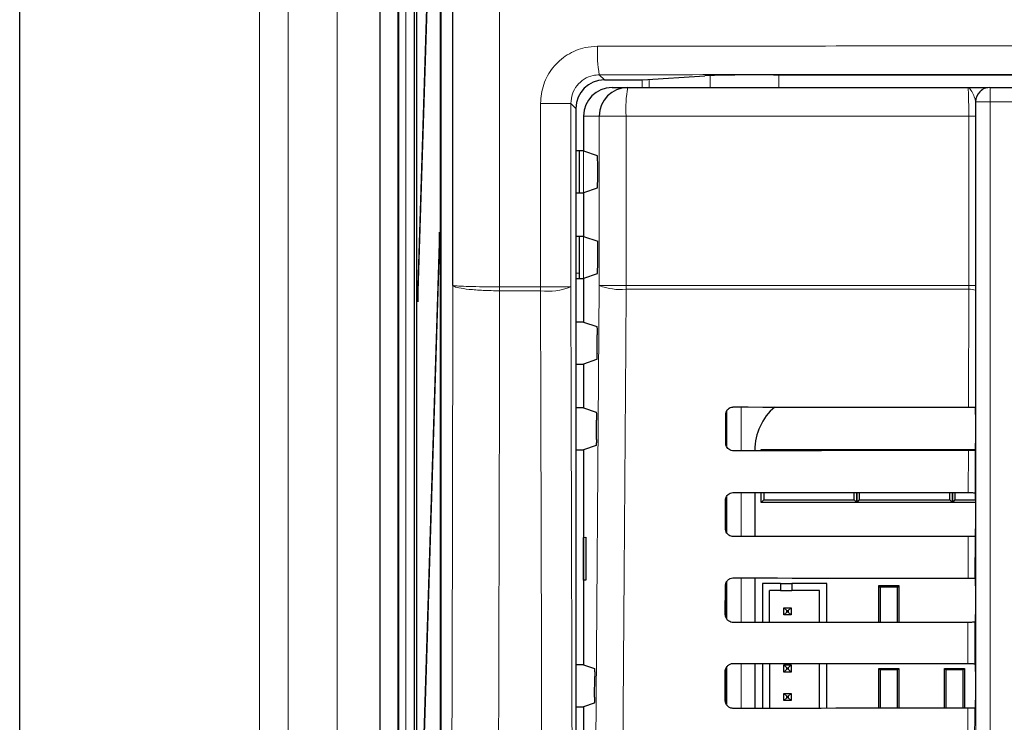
# Paper-space layout 'Blatt3' of a CAD drawing. Header units: millimetres. Extents: x 5 to 418, y 2 to 292.
# Tile 14 of 50: x 41 to 64, y 208 to 224. Entities that reach past the tile are written whole.
import ezdxf

# ---------------------------------------------------------------- set-up
doc = ezdxf.new("R2010")
doc.units = ezdxf.units.MM

psp = doc.layouts.new('Blatt3')

# ---------------------------------------------------------------- linework, layer by layer
at = {"color": 7, "linetype": 'Continuous', "lineweight": 25}
for p, q in [((50.4728, 244.7761), (50.4728, 145.454)), ((50.7514, 218.1633), (50.7514, 244.4975)), ((49.9014, 239.9483), (49.9014, 139.9483)), ((49.9093, 139.9483), (49.9093, 239.9483)), ((50.4578, 146.6149), (50.4578, 239.9483)), ((50.4657, 239.9483), (50.4657, 146.6149)), ((49.8426, 239.7151), (49.8426, 134.6149)), ((40.6335, 191.6149), (40.6335, 236.6149)), ((40.6336, 191.6149), (40.6336, 236.6149)), ((50.4342, 234.4078), (49.9291, 218.1569)), ((49.933, 217.7816), (50.4381, 234.0325)), ((49.467, 233.597), (49.467, 194.6328)), ((49.0472, 232.7815), (49.0472, 195.4482)), ((55.1769, 222.963), (56.6312, 223.0557)), ((58.2387, 223.0771), (89.362, 223.0771)), ((54.2877, 222.9609), (55.0161, 222.9609)), ((54.4679, 222.7816), (54.8326, 222.7816)), ((54.8326, 222.7816), (62.7779, 222.7816)), ((63.2912, 222.7816), (63.2946, 222.7816)), ((63.2946, 222.7816), (84.3061, 222.7816)), ((53.6212, 222.2943), (53.6212, 152.9358)), ((53.8003, 222.1149), (53.8003, 221.3033)), ((53.8003, 221.3033), (53.6212, 221.3033)), ((53.6974, 221.3033), (53.6974, 220.3266)), ((53.7003, 221.3033), (53.7003, 220.3266)), ((53.8003, 221.3033), (54.1237, 221.1956)), ((54.1322, 220.6009), (54.1322, 221.029)), ((53.6212, 220.3266), (53.8003, 220.3266)), ((54.1237, 220.4343), (53.8003, 220.3266)), ((53.8003, 220.3266), (53.8003, 219.3033)), ((50.4342, 219.4078), (49.9291, 203.1569)), ((50.4381, 219.0325), (50.4342, 219.4078)), ((53.8003, 219.3033), (53.6212, 219.3033)), ((53.6974, 219.3033), (53.6974, 218.4452)), ((53.7003, 219.3033), (53.7003, 218.3266)), ((53.8003, 219.3033), (54.1322, 219.1927)), ((54.1322, 218.6009), (54.1322, 219.1927)), ((49.933, 202.7816), (50.4381, 219.0325)), ((53.6212, 218.3266), (53.8003, 218.3266)), ((54.1237, 218.4343), (53.8003, 218.3266)), ((53.8003, 218.3266), (53.8003, 217.3033)), ((49.9291, 218.1569), (49.933, 217.7816)), ((49.9442, 218.1415), (49.9291, 218.1569)), ((62.9591, 218.1593), (62.959, 218.0488)), ((53.8003, 217.3033), (53.6212, 217.3033)), ((53.8003, 217.3033), (54.1109, 217.1998)), ((54.1164, 216.5735), (54.1195, 217.0111)), ((54.1078, 216.429), (53.8003, 216.3266)), ((53.6212, 216.3266), (53.8003, 216.3266)), ((53.8003, 216.3266), (53.8003, 215.3033)), ((53.8003, 215.3033), (53.6212, 215.3033)), ((53.8003, 215.3033), (54.0969, 215.2045)), ((62.9524, 215.3178), (62.9526, 215.3176)), ((54.1023, 214.5688), (54.1054, 215.0158)), ((57.122, 214.4816), (57.1235, 215.1483)), ((57.1337, 215.1988), (57.1337, 214.4241)), ((62.9554, 215.1511), (62.9554, 214.4787)), ((53.6212, 214.3266), (53.8003, 214.3266)), ((54.0937, 214.4243), (53.8003, 214.3266)), ((53.8003, 214.3266), (53.8003, 209.3033)), ((57.801, 214.3149), (57.801, 214.3034)), ((57.9503, 214.3316), (57.9784, 214.3035)), ((57.9503, 214.3316), (58.5503, 214.3316)), ((57.9503, 214.3035), (57.9503, 214.3316)), ((58.5503, 214.3316), (59.5837, 214.3316)), ((59.5837, 214.3316), (60.1837, 214.3316)), ((60.1573, 214.3052), (60.1837, 214.3316)), ((60.1837, 214.3316), (60.1837, 214.3052)), ((60.1837, 214.3316), (60.21, 214.3053)), ((60.1837, 214.3316), (60.7837, 214.3316)), ((60.1837, 214.3052), (60.1837, 214.3316)), ((60.7837, 214.3316), (61.817, 214.3316)), ((61.817, 214.3316), (62.417, 214.3316)), ((62.3921, 214.3067), (62.417, 214.3316)), ((62.417, 214.3316), (62.4419, 214.3067)), ((62.417, 214.3316), (62.9538, 214.3316)), ((62.417, 214.3067), (62.417, 214.3316)), ((62.417, 214.3316), (62.417, 214.3067)), ((62.9525, 214.3121), (62.9502, 214.3098)), ((57.1337, 213.2139), (57.1337, 212.4064)), ((57.801, 213.3287), (57.801, 212.2987)), ((57.9503, 213.0983), (57.9503, 213.3286)), ((58.0091, 213.3286), (58.0091, 213.157)), ((60.1249, 213.157), (60.1249, 213.3269)), ((60.1837, 213.3269), (60.1837, 213.0983)), ((60.1837, 213.0983), (60.1837, 213.3269)), ((60.2424, 213.3269), (60.2424, 213.157)), ((62.3582, 213.157), (62.3582, 213.3255)), ((62.417, 213.0983), (62.417, 213.3254)), ((62.417, 213.3254), (62.417, 213.0983)), ((62.4758, 213.3254), (62.4758, 213.157)), ((62.9479, 213.3223), (62.9525, 213.3178)), ((57.1173, 212.4816), (57.1188, 213.1483)), ((58.0091, 213.157), (57.9503, 213.0983)), ((58.917, 213.0983), (57.9503, 213.0983)), ((58.0091, 213.157), (60.1249, 213.157)), ((59.217, 213.0983), (58.917, 213.0983)), ((60.1837, 213.0983), (59.217, 213.0983)), ((60.1837, 213.0983), (60.1249, 213.157)), ((60.2424, 213.157), (60.1837, 213.0983)), ((61.1503, 213.0983), (60.1837, 213.0983)), ((60.2424, 213.157), (62.3582, 213.157)), ((61.4503, 213.0983), (61.1503, 213.0983)), ((62.417, 213.0983), (61.4503, 213.0983)), ((62.417, 213.0983), (62.3582, 213.157)), ((62.4758, 213.157), (62.417, 213.0983)), ((62.9554, 213.0983), (62.417, 213.0983)), ((62.4758, 213.157), (62.9554, 213.157)), ((62.9554, 213.1511), (62.9554, 212.4787)), ((53.8021, 212.2816), (53.8528, 212.2825)), ((53.8021, 211.2816), (53.8021, 212.2816)), ((53.8528, 212.2825), (53.8528, 211.2807)), ((62.9525, 212.3121), (62.9456, 212.3051)), ((57.801, 211.3334), (57.801, 210.294)), ((62.9433, 211.327), (62.9525, 211.3178)), ((53.8528, 211.2807), (53.8021, 211.2816)), ((57.1126, 210.4816), (57.1142, 211.1483)), ((57.1337, 211.2286), (57.1337, 210.3971)), ((58.398, 211.2042), (57.9814, 211.2042)), ((57.9814, 211.2042), (57.9814, 210.2942)), ((58.398, 211.2042), (58.398, 211.0375)), ((58.398, 211.2042), (58.6647, 211.2042)), ((59.4814, 211.2042), (58.6647, 211.2042)), ((58.6647, 211.2042), (58.6647, 211.0375)), ((59.4814, 210.2953), (59.4814, 211.2042)), ((60.7327, 211.1226), (60.7003, 211.1549)), ((60.7003, 211.1549), (61.167, 211.1549)), ((60.7003, 210.2962), (60.7003, 211.1549)), ((61.1347, 211.1226), (60.7327, 211.1226)), ((60.7327, 211.1226), (60.7327, 210.2962)), ((61.167, 211.1549), (61.1347, 211.1226)), ((61.1347, 210.2965), (61.1347, 211.1226)), ((61.167, 211.1549), (61.167, 210.2965)), ((62.9554, 211.1511), (62.9554, 210.4787)), ((58.398, 211.0375), (58.148, 211.0375)), ((58.148, 210.2943), (58.148, 211.0375)), ((58.398, 211.0375), (58.6647, 211.0375)), ((59.3147, 211.0375), (58.6647, 211.0375)), ((59.3147, 210.2952), (59.3147, 211.0375)), ((58.4814, 210.6375), (58.548, 210.5709)), ((58.4814, 210.6375), (58.648, 210.6375)), ((58.4814, 210.4709), (58.4814, 210.6375)), ((58.648, 210.6375), (58.5814, 210.5709)), ((58.648, 210.6375), (58.648, 210.4709)), ((58.4814, 210.4709), (58.548, 210.5375)), ((58.648, 210.4709), (58.4814, 210.4709)), ((58.548, 210.5709), (58.5814, 210.5709)), ((58.548, 210.5375), (58.548, 210.5709)), ((58.5814, 210.5375), (58.548, 210.5375)), ((58.5814, 210.5709), (58.5814, 210.5375)), ((58.648, 210.4709), (58.5814, 210.5375)), ((62.9525, 210.3121), (62.9409, 210.3004)), ((53.8003, 209.3033), (53.6212, 209.3033)), ((53.8003, 209.3033), (54.0547, 209.2186)), ((57.801, 209.3381), (57.801, 208.2893)), ((57.9814, 209.3379), (57.9814, 208.2895)), ((58.148, 209.3378), (58.148, 208.2896)), ((58.4814, 209.3042), (58.548, 209.2375)), ((58.4814, 209.3042), (58.648, 209.3042)), ((58.4814, 209.1375), (58.4814, 209.3042)), ((58.648, 209.3042), (58.5814, 209.2375)), ((58.648, 209.3042), (58.648, 209.1375)), ((59.3147, 208.2905), (59.3147, 209.3369)), ((59.4814, 208.2907), (59.4814, 209.3367)), ((62.9386, 209.3317), (62.9525, 209.3178)), ((54.0599, 208.5547), (54.0632, 209.0298)), ((57.1079, 208.4816), (57.1095, 209.1483)), ((57.1337, 209.2398), (57.1337, 208.389)), ((58.4814, 209.1375), (58.548, 209.2042)), ((58.648, 209.1375), (58.4814, 209.1375)), ((58.548, 209.2375), (58.5814, 209.2375)), ((58.548, 209.2042), (58.548, 209.2375)), ((58.5814, 209.2042), (58.548, 209.2042)), ((58.5814, 209.2375), (58.5814, 209.2042)), ((58.648, 209.1375), (58.5814, 209.2042)), ((60.7003, 208.2915), (60.7003, 209.2216)), ((60.7327, 209.1893), (60.7003, 209.2216)), ((60.7003, 209.2216), (61.167, 209.2216)), ((60.7327, 209.1893), (60.7327, 208.2916)), ((61.1347, 209.1893), (60.7327, 209.1893)), ((61.167, 209.2216), (61.1347, 209.1893)), ((61.1347, 208.2918), (61.1347, 209.1893)), ((61.167, 209.2216), (61.167, 208.2919)), ((62.2337, 208.2925), (62.2337, 209.2216)), ((62.266, 209.1893), (62.2337, 209.2216)), ((62.2337, 209.2216), (62.7003, 209.2216)), ((62.266, 209.1893), (62.266, 208.2926)), ((62.668, 209.1893), (62.266, 209.1893)), ((62.7003, 209.2216), (62.668, 209.1893)), ((62.668, 208.2928), (62.668, 209.1893)), ((62.7003, 209.2216), (62.7003, 208.2928)), ((62.9554, 209.1511), (62.9554, 208.4787)), ((58.4814, 208.6375), (58.548, 208.5709)), ((58.4814, 208.4709), (58.4814, 208.6375)), ((58.4814, 208.6375), (58.648, 208.6375)), ((58.548, 208.5375), (58.548, 208.5709)), ((58.548, 208.5709), (58.5814, 208.5709)), ((58.648, 208.6375), (58.5814, 208.5709)), ((58.5814, 208.5709), (58.5814, 208.5375)), ((58.648, 208.6375), (58.648, 208.4709)), ((54.0513, 208.4102), (53.8003, 208.3266)), ((58.4814, 208.4709), (58.548, 208.5375)), ((58.648, 208.4709), (58.4814, 208.4709)), ((58.5814, 208.5375), (58.548, 208.5375)), ((58.648, 208.4709), (58.5814, 208.5375)), ((53.6212, 208.3266), (53.8003, 208.3266)), ((53.8003, 208.3266), (53.8003, 207.3033)), ((62.9525, 208.3121), (62.9362, 208.2957))]:
    psp.add_line(p, q, dxfattribs=at)
at = {"color": 7, "linetype": 'Continuous', "lineweight": 18}
for p, q in [((51.8411, 244.4975), (51.8411, 218.1283)), ((46.2336, 189.9482), (46.2336, 238.2815)), ((46.9003, 189.9482), (46.9003, 238.2815)), ((46.9004, 189.9482), (46.9004, 238.2815)), ((48.0502, 189.9482), (48.0502, 238.2815)), ((49.4874, 194.8517), (49.4874, 233.1282)), ((49.6541, 233.1282), (49.6541, 194.8517)), ((54.1698, 223.0789), (54.2877, 222.9609)), ((56.7557, 222.7816), (56.7557, 223.0613)), ((58.3655, 223.0771), (58.3655, 222.7816)), ((55.1724, 222.7816), (55.1724, 222.9628)), ((55.3334, 222.973), (55.3334, 222.7816)), ((63.2946, 222.7816), (63.2946, 222.4483)), ((52.7961, 218.1283), (52.7961, 222.4109)), ((53.5046, 222.4109), (52.7961, 222.4109)), ((53.5046, 222.4109), (53.5046, 218.1283)), ((53.6212, 222.2943), (53.5046, 222.4109)), ((62.9613, 222.4483), (62.9579, 222.4483)), ((62.9613, 194.5588), (62.9613, 222.4483)), ((62.9613, 222.4483), (63.2946, 222.4483)), ((63.2946, 222.4483), (63.2946, 194.5588)), ((84.3061, 222.4483), (63.2946, 222.4483)), ((54.1669, 222.1149), (53.8003, 222.1149)), ((54.7946, 222.1149), (54.1669, 222.1149)), ((54.1669, 218.1593), (54.1669, 222.1149)), ((62.798, 222.1149), (54.7946, 222.1149)), ((54.7946, 222.1149), (54.7946, 218.1593)), ((62.9591, 222.1149), (62.798, 222.1149)), ((62.798, 218.1593), (62.798, 222.1149)), ((62.9591, 222.1149), (62.9591, 218.1593)), ((53.8003, 221.3033), (53.8003, 220.3266)), ((53.8003, 219.3033), (53.8003, 218.3266)), ((53.6974, 218.4452), (53.6212, 218.4452)), ((51.8419, 218.0356), (51.8409, 218.0356)), ((51.8411, 218.1283), (51.8415, 218.1283)), ((51.8415, 218.1283), (52.7961, 218.1283)), ((52.7965, 218.0355), (51.8419, 218.0356)), ((52.7961, 218.1283), (53.5046, 218.1283)), ((54.7946, 218.1593), (54.1669, 218.1593)), ((54.7946, 218.1593), (62.798, 218.1593)), ((62.7978, 218.0709), (54.7949, 218.0709)), ((62.7914, 215.3206), (62.7978, 218.0709)), ((62.7978, 218.0709), (62.798, 218.1593)), ((62.9591, 218.1593), (62.798, 218.1593)), ((62.959, 218.0488), (62.9526, 215.3176)), ((57.1483, 214.3917), (57.1483, 215.2356)), ((57.4816, 215.3244), (57.4816, 214.3031)), ((62.7867, 213.3252), (62.789, 214.3069)), ((62.9502, 214.3098), (62.9479, 213.3223)), ((57.1483, 212.3837), (57.1483, 213.2434)), ((57.4816, 213.329), (57.4816, 212.2984)), ((62.7821, 211.3299), (62.7843, 212.3022)), ((62.9456, 212.3051), (62.9433, 211.327)), ((57.4816, 211.3337), (57.4816, 210.2937)), ((57.1483, 210.3755), (57.1483, 211.2511)), ((62.7774, 209.3346), (62.7797, 210.2975)), ((62.9409, 210.3004), (62.9386, 209.3317)), ((57.1483, 208.3672), (57.1483, 209.2587)), ((57.4816, 209.3383), (57.4816, 208.289)), ((62.7727, 207.3392), (62.775, 208.2929)), ((62.9362, 208.2957), (62.9339, 207.3363))]:
    psp.add_line(p, q, dxfattribs=at)
at = {"color": 7, "linetype": 'Continuous', "lineweight": 18, "flags": 128}
for points in [[(50.6934, 194.5774), (50.7081, 200.5739), (50.7229, 206.5704), (50.7376, 212.5669), (50.7514, 218.1633)], [(51.8419, 218.0356), (51.8363, 215.7712), (51.8135, 206.5294), (51.7985, 200.4722), (51.7984, 200.4115), (51.7836, 194.4539)], [(52.8545, 194.4539), (52.8513, 195.7354), (52.8383, 201.0167), (52.8173, 209.5492), (52.8034, 215.2346), (52.7965, 218.0355)], [(53.5046, 218.1283), (53.5115, 215.3274), (53.5335, 206.3457), (53.5483, 200.3578), (53.5627, 194.469)], [(54.0007, 194.5716), (54.0837, 206.3613), (54.1669, 218.1593)], [(54.7949, 218.0709), (54.7856, 216.7495), (54.7482, 211.4638), (54.6281, 194.4832)]]:
    psp.add_lwpolyline(points, dxfattribs=at)
at = {"color": 7, "linetype": 'Continuous', "lineweight": 18}
for centre, radius, start, end in [((57.1025, 223.5863), 2.9763, 176.93489, 189.81607), ((57.7462, 222.281), 2.9563, 170.252, 183.22138), ((63.2946, 222.4483), 0.3333, 90.00436, 180.00436), ((61.8748, 218.0697), 10.0339, 179.66495, 180.19472), ((61.8762, 218.1282), 10.0347, 179.99951, 180.52927), ((63.2885, 218.1283), 10.4924, 179.99953, 180.50627), ((52.9711, 219.4511), 1.4263, 262.96676, 291.96463), ((54.6685, 219.4477), 1.3826, 248.72712, 275.24722), ((66.3949, 218.1592), 11.6003, 179.99924, 180.43593), ((62.8347, 217.7412), 0.3317, 67.99669, 96.38698)]:
    psp.add_arc(centre, radius, start, end, dxfattribs=at)
at = {"color": 7, "linetype": 'Continuous', "lineweight": 25}
for centre, radius, start, end in [((54.8331, 222.1154), 0.6662, 90.03931, 180.03926), ((63.2912, 222.4483), 0.3333, 90.00436, 180.00436), ((59.1226, 214.3149), 1.3217, 130.24926, 180)]:
    psp.add_arc(centre, radius, start, end, dxfattribs=at)
for centre, major_axis, ratio, start_param, end_param in [((58.2387, 223.048), (1.6667, 0), 0.0174551, 1.5707963, 2.8743336), ((54.288, 222.2941), (0.4715, -0.4715), 0.9996955, 2.3563468, 3.9268385), ((55.0161, 222.9638), (0.1667, 0), 0.0174551, 4.712389, 6.0159262), ((54.4679, 222.1149), (-0.6676, 0), 0.9986295, 4.712389, 6.2831853), ((54.1235, 221.029), (0, 0.1667), 0.0524078, 4.712389, 6.265732), ((54.1235, 220.6009), (0, 0.1667), 0.0524078, 3.1590459, 4.712389), ((54.1235, 218.6009), (0, 0.1667), 0.0524078, 3.1590459, 4.712389), ((54.3642, 218.4454), (0.4716, 0.4716), 0.9995433, 2.3563468, 2.5352172), ((73.8003, 221.1428), (333.7376, 0), 0.0174551, 4.6629288, 4.6793961), ((62.9525, 215.1511), (0, 0.1667), 0.0174551, 4.712389, 6.2302814), ((62.9525, 214.4787), (0, 0.1667), 0.0174551, 3.1590459, 4.712389), ((73.8003, 208.5142), (332.0478, 0), 0.0174551, 1.6039642, 1.6205084), ((73.8003, 219.1428), (333.47, 0), 0.0174551, 4.662889, 4.6793557), ((62.9525, 213.1511), (0, 0.1667), 0.0174551, 4.712389, 6.265732), ((62.9525, 212.4787), (0, 0.1667), 0.0174551, 3.1590459, 4.712389), ((73.8003, 206.5142), (331.7802, 0), 0.0174551, 1.6040051, 1.6205486), ((73.8003, 217.1428), (333.2024, 0), 0.0174551, 4.6628493, 4.6793152), ((62.9525, 211.1511), (0, 0.1667), 0.0174551, 4.712389, 6.265732), ((62.9525, 210.4787), (0, 0.1667), 0.0174551, 3.1590459, 4.712389), ((73.8003, 204.5142), (331.5126, 0), 0.0174551, 1.6040461, 1.6205888), ((73.8003, 215.1428), (332.9347, 0), 0.0174551, 4.6628094, 4.6792746), ((62.9525, 209.1511), (0, 0.1667), 0.0174551, 4.712389, 6.265732), ((62.9525, 208.4787), (0, 0.1667), 0.0174551, 3.1590459, 4.712389), ((73.8003, 202.5141), (331.245, 0), 0.0174551, 1.6040871, 1.620629)]:
    psp.add_ellipse(centre, major_axis=major_axis, ratio=ratio, start_param=start_param, end_param=end_param, dxfattribs=at)
at = {"color": 7, "linetype": 'Continuous', "lineweight": 18}
for points, knots in [([(52.7961, 222.4109), (52.8108, 222.5608), (52.8403, 222.8607), (53.0704, 223.2604), (53.409, 223.5622), (53.7842, 223.7223), (54.0321, 223.7389), (54.1304, 223.7454)], [0, 0, 0, 0, 0.21437731, 0.42883646, 0.64361678, 0.85873251, 1, 1, 1, 1]), ([(54.1304, 223.7454), (56.7124, 223.7478), (61.8776, 223.7525), (71.0198, 223.7561), (81.5581, 223.7556), (89.4978, 223.7488), (93.4702, 223.7454)], [0, 0, 0, 0, 0.19704763, 0.39420206, 0.69690673, 1, 1, 1, 1]), ([(54.1698, 223.0789), (54.1207, 223.0755), (53.997, 223.0672), (53.81, 222.9869), (53.6413, 222.8359), (53.5266, 222.636), (53.512, 222.4859), (53.5046, 222.4109)], [0, 0, 0, 0, 0.1411965, 0.3563417, 0.5712256, 0.7857306, 1, 1, 1, 1]), ([(93.4309, 223.0789), (89.4665, 223.0822), (81.5426, 223.089), (71.0268, 223.0895), (61.9029, 223.0859), (56.7479, 223.0812), (54.1698, 223.0789)], [0, 0, 0, 0, 0.3030924, 0.605798, 0.8028457, 1, 1, 1, 1]), ([(62.798, 222.1149), (62.7978, 222.1898), (62.7973, 222.3396), (62.7939, 222.5392), (62.7888, 222.69), (62.7831, 222.7701), (62.7794, 222.7783), (62.7779, 222.7816)], [0, 0, 0, 0, 0.21427962, 0.42858664, 0.64306619, 0.85785142, 1, 1, 1, 1]), ([(62.9579, 222.4483), (62.9525, 222.4747), (62.9384, 222.5432), (62.8771, 222.6753), (62.8253, 222.7646), (62.7907, 222.7815), (62.7781, 222.7816), (62.7779, 222.7816)], [0, 0, 0, 0, 0.1744978, 0.4524056, 0.7988385, 0.996423, 1, 1, 1, 1]), ([(51.8409, 218.0356), (51.7111, 218.0382), (51.4515, 218.0434), (51.1168, 218.0685), (50.8712, 218.1032), (50.7701, 218.1365), (50.7527, 218.1568), (50.7515, 218.1628), (50.7514, 218.1633)], [0, 0, 0, 0, 0.2263011, 0.4524796, 0.6788062, 0.9055524, 0.9916511, 1, 1, 1, 1]), ([(50.7514, 218.1633), (50.7515, 218.1632), (50.7527, 218.1615), (50.7701, 218.156), (50.8713, 218.1469), (51.1169, 218.1374), (51.4516, 218.1305), (51.7112, 218.129), (51.8411, 218.1283)], [0, 0, 0, 0, 0.0083489, 0.0944476, 0.3211938, 0.5475204, 0.7736989, 1, 1, 1, 1])]:
    psp.add_open_spline(points, degree=3, knots=knots, dxfattribs=at)
at = {"color": 7, "linetype": 'Continuous', "lineweight": 25}
for points, knots in [([(62.7779, 222.7816), (62.7786, 222.7816), (62.8837, 222.7816), (63.0541, 222.7816), (63.2171, 222.7816), (63.2384, 222.7816), (63.2398, 222.7816)], [0, 0, 0, 0, 0.0036444, 0.5669873, 0.9718875, 1, 1, 1, 1]), ([(62.9579, 222.4483), (62.958, 222.4291), (62.9588, 222.3237), (62.959, 222.2089), (62.9591, 222.1149)], [0, 0, 0, 0, 0.181685, 1, 1, 1, 1]), ([(54.1109, 217.1998), (54.1119, 217.1977), (54.1139, 217.1933), (54.1165, 217.1634), (54.1185, 217.1201), (54.1196, 217.0668), (54.1195, 217.0295), (54.1195, 217.0111)], [0, 0, 0, 0, 0.20165256, 0.40332545, 0.60440835, 0.8042902, 1, 1, 1, 1]), ([(54.1164, 216.5735), (54.1162, 216.5553), (54.1157, 216.5187), (54.1139, 216.4732), (54.1114, 216.4413), (54.1093, 216.4301), (54.1081, 216.4292), (54.1078, 216.429)], [0, 0, 0, 0, 0.2359147, 0.471797, 0.7085457, 0.9467446, 1, 1, 1, 1]), ([(57.1235, 215.1483), (57.1238, 215.1561), (57.125, 215.1838), (57.1402, 215.2302), (57.1767, 215.279), (57.2275, 215.3126), (57.2716, 215.3239), (57.2959, 215.3244), (57.3003, 215.3245)], [0, 0, 0, 0, 0.0850535, 0.3019905, 0.5196115, 0.7367694, 0.9522337, 1, 1, 1, 1]), ([(62.7914, 215.3206), (62.81, 215.3205), (62.8471, 215.3204), (62.8959, 215.3199), (62.9323, 215.3191), (62.9491, 215.3184), (62.9516, 215.3179), (62.9524, 215.3178)], [0, 0, 0, 0, 0.225254, 0.4504807, 0.6764687, 0.9039241, 1, 1, 1, 1]), ([(54.0969, 215.2045), (54.0979, 215.2023), (54.0998, 215.198), (54.1025, 215.1681), (54.1044, 215.1248), (54.1055, 215.0715), (54.1055, 215.0342), (54.1054, 215.0158)], [0, 0, 0, 0, 0.2016552, 0.4033307, 0.6044153, 0.8042968, 1, 1, 1, 1]), ([(54.1023, 214.5688), (54.102, 214.5506), (54.1016, 214.514), (54.0998, 214.4685), (54.0973, 214.4366), (54.0951, 214.4254), (54.0939, 214.4244), (54.0937, 214.4243)], [0, 0, 0, 0, 0.2359122, 0.4717919, 0.7085395, 0.9467394, 1, 1, 1, 1]), ([(57.3003, 214.3029), (57.2927, 214.3032), (57.2652, 214.3043), (57.2191, 214.3188), (57.1702, 214.3543), (57.136, 214.4039), (57.123, 214.449), (57.1222, 214.4752), (57.122, 214.4816)], [0, 0, 0, 0, 0.08198317, 0.29414664, 0.50565107, 0.71755185, 0.93103295, 1, 1, 1, 1]), ([(62.9502, 214.3098), (62.948, 214.3095), (62.9436, 214.3088), (62.9135, 214.3079), (62.8699, 214.3073), (62.8255, 214.307), (62.7979, 214.3069), (62.789, 214.3069)], [0, 0, 0, 0, 0.2249122, 0.4498651, 0.6736204, 0.8949376, 1, 1, 1, 1]), ([(57.1188, 213.1483), (57.1192, 213.1566), (57.1205, 213.1854), (57.1364, 213.2333), (57.1741, 213.2831), (57.2265, 213.3173), (57.2714, 213.3286), (57.2961, 213.3291), (57.3003, 213.3292)], [0, 0, 0, 0, 0.0885369, 0.3054942, 0.5231207, 0.7402623, 0.9556958, 1, 1, 1, 1]), ([(62.7867, 213.3252), (62.8053, 213.3252), (62.8425, 213.3251), (62.8913, 213.3246), (62.9276, 213.3238), (62.9452, 213.323), (62.9472, 213.3225), (62.9479, 213.3223)], [0, 0, 0, 0, 0.2200079, 0.4399891, 0.6607138, 0.8828719, 1, 1, 1, 1]), ([(57.3003, 212.2983), (57.2922, 212.2986), (57.2637, 212.2997), (57.2161, 212.315), (57.1661, 212.3517), (57.1312, 212.4028), (57.1182, 212.4488), (57.1175, 212.4754), (57.1173, 212.4816)], [0, 0, 0, 0, 0.0853594, 0.2975052, 0.5090059, 0.7209231, 0.9344343, 1, 1, 1, 1]), ([(62.9456, 212.3051), (62.9434, 212.3048), (62.9389, 212.3041), (62.9088, 212.3032), (62.8652, 212.3026), (62.8208, 212.3023), (62.7932, 212.3022), (62.7843, 212.3022)], [0, 0, 0, 0, 0.2249182, 0.4498771, 0.6736383, 0.8949613, 1, 1, 1, 1]), ([(57.1142, 211.1483), (57.1146, 211.1571), (57.1159, 211.187), (57.1326, 211.2364), (57.1716, 211.2873), (57.2255, 211.3221), (57.2713, 211.3333), (57.2963, 211.3338), (57.3003, 211.3338)], [0, 0, 0, 0, 0.0918409, 0.3088174, 0.5264491, 0.7435751, 0.9589796, 1, 1, 1, 1]), ([(62.7821, 211.3299), (62.8006, 211.3298), (62.8378, 211.3298), (62.8866, 211.3292), (62.9229, 211.3285), (62.9406, 211.3277), (62.9426, 211.3272), (62.9433, 211.327)], [0, 0, 0, 0, 0.2200138, 0.4400009, 0.6607316, 0.8828958, 1, 1, 1, 1]), ([(57.3003, 210.2936), (57.2916, 210.2939), (57.2621, 210.2952), (57.2131, 210.3112), (57.162, 210.349), (57.1265, 210.4017), (57.1135, 210.4486), (57.1128, 210.4755), (57.1126, 210.4816)], [0, 0, 0, 0, 0.0885636, 0.3006931, 0.5121907, 0.724124, 0.9376639, 1, 1, 1, 1]), ([(62.9409, 210.3004), (62.9387, 210.3001), (62.9343, 210.2994), (62.9041, 210.2986), (62.8605, 210.2979), (62.8161, 210.2976), (62.7885, 210.2976), (62.7797, 210.2975)], [0, 0, 0, 0, 0.2249241, 0.449889, 0.6736562, 0.8949851, 1, 1, 1, 1]), ([(57.1095, 209.1483), (57.1099, 209.1577), (57.1114, 209.1886), (57.1288, 209.2394), (57.169, 209.2914), (57.2245, 209.3268), (57.2712, 209.338), (57.2965, 209.3384), (57.3003, 209.3385)], [0, 0, 0, 0, 0.0949792, 0.3119739, 0.5296104, 0.7467217, 0.9620986, 1, 1, 1, 1]), ([(62.7774, 209.3346), (62.796, 209.3345), (62.8332, 209.3344), (62.8819, 209.3339), (62.9183, 209.3331), (62.9359, 209.3323), (62.9379, 209.3318), (62.9386, 209.3317)], [0, 0, 0, 0, 0.2200197, 0.4400127, 0.6607494, 0.8829196, 1, 1, 1, 1]), ([(54.0547, 209.2186), (54.0557, 209.2164), (54.0577, 209.212), (54.0603, 209.1821), (54.0622, 209.1388), (54.0633, 209.0856), (54.0633, 209.0483), (54.0632, 209.0298)], [0, 0, 0, 0, 0.201663, 0.4033465, 0.6044361, 0.8043168, 1, 1, 1, 1]), ([(54.0599, 208.5547), (54.0597, 208.5364), (54.0592, 208.4999), (54.0574, 208.4544), (54.0549, 208.4225), (54.0528, 208.4113), (54.0516, 208.4103), (54.0513, 208.4102)], [0, 0, 0, 0, 0.23590454, 0.47177652, 0.7085205, 0.94672404, 1, 1, 1, 1]), ([(57.3003, 208.2889), (57.2911, 208.2893), (57.2605, 208.2906), (57.2101, 208.3074), (57.158, 208.3464), (57.1218, 208.4005), (57.1088, 208.4484), (57.1081, 208.4757), (57.1079, 208.4816)], [0, 0, 0, 0, 0.0916086, 0.3037232, 0.5152183, 0.7271671, 0.9407346, 1, 1, 1, 1]), ([(62.9362, 208.2957), (62.934, 208.2954), (62.9296, 208.2948), (62.8994, 208.2939), (62.8558, 208.2932), (62.8114, 208.2929), (62.7838, 208.2929), (62.775, 208.2929)], [0, 0, 0, 0, 0.2249301, 0.449901, 0.6736741, 0.8950089, 1, 1, 1, 1])]:
    psp.add_open_spline(points, degree=3, knots=knots, dxfattribs=at)

doc.saveas('drawing.dxf')
